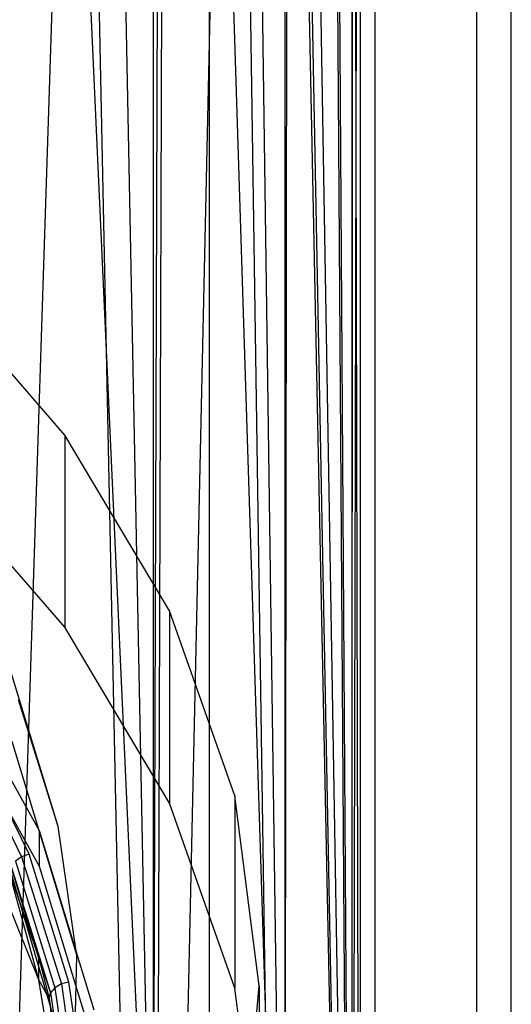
# Model space of a CAD drawing. Extents: x -3.55 to 3.54, y 0.19 to 5.65.
# Tile 21 of 58: x 2.72 to 2.91, y 1.12 to 1.51. Entities that reach past the tile are written whole.
import ezdxf

# ---------------------------------------------------------------- set-up
doc = ezdxf.new("R2010")
doc.units = 0
doc.header["$MEASUREMENT"] = 0
doc.layers.get('0').update_dxf_attribs({"color": 13, "linetype": 'CONTINUOUS'})

# ---------------------------------------------------------------- blocks, each defined once
blk = doc.blocks.new('EASY_LEFT_PM_STL')
at = {"color": 0}
for p, q in [((2.79545, 1.03624, 3.49594), (2.79545, 3.40254, 5.86225)), ((2.79545, 1.03624, 3.49594), (2.79545, 3.40254, 5.86225)), ((2.86021, 0.94427, 3.58792), (2.86021, 3.31057, 5.95422)), ((2.86021, 0.94427, 3.58792), (2.86021, 3.31057, 5.95422)), ((2.89998, 0.84544, 3.68674), (2.89998, 3.21175, 6.05304)), ((2.89998, 0.84544, 3.68674), (2.89998, 3.21175, 6.05304)), ((2.91339, 0.74314, 3.78905), (2.91339, 3.10944, 6.15535)), ((2.91339, 0.74314, 3.78905), (2.91339, 3.10944, 6.15535)), ((2.89998, 0.64083, 3.89136), (2.89998, 3.00713, 6.25766)), ((2.89998, 0.64083, 3.89136), (2.89998, 3.00713, 6.25766)), ((2.86021, 0.54201, 3.99018), (2.86021, 2.90831, 6.35648)), ((2.86021, 0.54201, 3.99018), (2.86021, 2.90831, 6.35648)), ((2.79545, 0.45003, 4.08215), (2.79545, 2.81633, 6.44846)), ((2.79545, 0.45003, 4.08215), (2.79545, 2.81633, 6.44846)), ((2.77336, 0.97913, 3.55305), (2.70722, 2.44065, 4.86582)), ((2.77336, 0.97913, 3.55305), (2.70722, 2.44065, 4.86582)), ((2.77336, 0.97913, 3.55305), (2.74524, 2.4014, 4.90507)), ((2.77336, 0.97913, 3.55305), (2.74524, 2.4014, 4.90507)), ((2.77336, 2.36628, 4.9402), (2.77336, 0.97913, 3.55305)), ((2.77336, 2.36628, 4.9402), (2.77336, 0.97913, 3.55305)), ((2.77336, 0.97913, 3.55305), (2.77797, 2.35984, 4.94663)), ((2.77336, 0.97913, 3.55305), (2.77797, 2.35984, 4.94663)), ((2.82483, 0.88823, 3.64395), (2.77797, 2.35984, 4.94663)), ((2.82483, 0.88823, 3.64395), (2.77797, 2.35984, 4.94663)), ((2.82483, 0.88823, 3.64395), (2.80515, 2.31633, 4.99015)), ((2.82483, 0.88823, 3.64395), (2.80515, 2.31633, 4.99015)), ((2.82483, 2.27538, 5.0311), (2.82483, 0.88823, 3.64395)), ((2.82483, 2.27538, 5.0311), (2.82483, 0.88823, 3.64395)), ((2.82483, 0.88823, 3.64395), (2.82653, 2.27122, 5.03525)), ((2.82483, 0.88823, 3.64395), (2.82653, 2.27122, 5.03525)), ((2.85103, 0.79209, 3.74009), (2.82653, 2.27122, 5.03525)), ((2.85103, 0.79209, 3.74009), (2.82653, 2.27122, 5.03525)), ((2.85103, 0.79209, 3.74009), (2.84193, 2.22492, 5.08156)), ((2.85103, 0.79209, 3.74009), (2.84193, 2.22492, 5.08156)), ((2.85122, 2.1778, 5.12867), (2.85103, 0.79209, 3.74009)), ((2.85122, 2.1778, 5.12867), (2.85103, 0.79209, 3.74009)), ((2.85433, 2.13028, 5.17619), (2.85103, 0.79209, 3.74009)), ((2.85433, 2.13028, 5.17619), (2.85103, 0.79209, 3.74009)), ((2.85433, 2.13028, 5.17619), (2.85433, 0.74314, 3.78905)), ((2.85433, 2.13028, 5.17619), (2.85433, 0.74314, 3.78905)), ((2.85122, 2.08276, 5.22371), (2.85103, 0.69418, 3.838)), ((2.85122, 2.08276, 5.22371), (2.85103, 0.69418, 3.838)), ((2.85122, 2.08276, 5.22371), (2.85433, 0.74314, 3.78905)), ((2.85122, 2.08276, 5.22371), (2.85433, 0.74314, 3.78905)), ((2.84193, 2.03565, 5.27083), (2.85103, 0.69418, 3.838)), ((2.84193, 2.03565, 5.27083), (2.85103, 0.69418, 3.838)), ((2.82653, 1.98934, 5.31713), (2.85103, 0.69418, 3.838)), ((2.82653, 1.98934, 5.31713), (2.85103, 0.69418, 3.838)), ((2.82483, 1.98518, 5.32129), (2.82483, 0.59804, 3.93415)), ((2.82483, 1.98518, 5.32129), (2.82483, 0.59804, 3.93415)), ((2.82483, 1.98518, 5.32129), (2.85103, 0.69418, 3.838)), ((2.82483, 1.98518, 5.32129), (2.85103, 0.69418, 3.838)), ((2.80515, 1.94423, 5.36224), (2.77336, 0.50714, 4.02504)), ((2.80515, 1.94423, 5.36224), (2.77336, 0.50714, 4.02504)), ((2.80515, 1.94423, 5.36224), (2.82483, 0.59804, 3.93415)), ((2.80515, 1.94423, 5.36224), (2.82483, 0.59804, 3.93415)), ((2.77797, 1.90072, 5.40576), (2.77336, 0.50714, 4.02504)), ((2.77797, 1.90072, 5.40576), (2.77336, 0.50714, 4.02504)), ((2.77336, 1.89429, 5.41219), (2.77336, 0.50714, 4.02504)), ((2.77336, 1.89429, 5.41219), (2.77336, 0.50714, 4.02504)), ((2.6985, 0.42477, 4.10741), (2.74524, 1.85916, 5.44732)), ((2.6985, 0.42477, 4.10741), (2.74524, 1.85916, 5.44732)), ((2.77336, 0.50714, 4.02504), (2.74524, 1.85916, 5.44732)), ((2.77336, 0.50714, 4.02504), (2.74524, 1.85916, 5.44732)), ((2.73895, 1.34697, 3.948), (2.68375, 1.41052, 3.88445)), ((2.73895, 1.34697, 3.948), (2.68375, 1.41052, 3.88445)), ((2.77979, 1.2782, 4.01677), (2.73895, 1.34697, 3.948)), ((2.73895, 1.34697, 3.948), (2.73895, 1.2718, 3.87284)), ((2.77979, 1.2782, 4.01677), (2.73895, 1.34697, 3.948)), ((2.73895, 1.34697, 3.948), (2.73895, 1.2718, 3.87284)), ((2.73895, 1.2718, 3.87284), (2.68375, 1.33536, 3.80928)), ((2.73895, 1.2718, 3.87284), (2.68375, 1.33536, 3.80928)), ((2.73628, 1.19379, 4.10118), (2.71126, 1.27575, 4.18882)), ((2.73628, 1.19379, 4.10118), (2.71126, 1.27575, 4.18882)), ((2.8053, 1.20582, 4.08915), (2.77979, 1.2782, 4.01677)), ((2.77979, 1.2782, 4.01677), (2.77979, 1.20303, 3.94161)), ((2.8053, 1.20582, 4.08915), (2.77979, 1.2782, 4.01677)), ((2.77979, 1.2782, 4.01677), (2.77979, 1.20303, 3.94161)), ((2.77979, 1.20303, 3.94161), (2.73895, 1.2718, 3.87284)), ((2.77979, 1.20303, 3.94161), (2.73895, 1.2718, 3.87284)), ((2.72899, 1.1921, 3.98038), (2.69196, 1.25883, 3.91365)), ((2.72899, 1.1921, 3.98038), (2.69196, 1.25883, 3.91365)), ((2.72899, 1.17818, 3.96646), (2.69196, 1.24491, 3.89973)), ((2.72899, 1.17818, 3.96646), (2.69196, 1.24491, 3.89973)), ((2.73628, 1.19379, 4.10118), (2.72079, 1.24342, 4.05155)), ((2.73628, 1.19379, 4.10118), (2.72079, 1.24342, 4.05155)), ((2.69842, 1.23012, 3.94151), (2.72201, 1.182, 3.98963)), ((2.69842, 1.23012, 3.94151), (2.72201, 1.182, 3.98963)), ((2.72491, 1.183, 3.98948), (2.70121, 1.23136, 3.94112)), ((2.72491, 1.183, 3.98948), (2.70121, 1.23136, 3.94112)), ((2.71821, 1.22725, 4.23731), (2.74353, 1.14322, 4.15175)), ((2.71821, 1.22725, 4.23731), (2.74353, 1.14322, 4.15175)), ((2.81489, 1.13155, 4.16342), (2.8053, 1.20582, 4.08915)), ((2.8053, 1.20582, 4.08915), (2.8053, 1.13066, 4.01398)), ((2.81489, 1.13155, 4.16342), (2.8053, 1.20582, 4.08915)), ((2.8053, 1.20582, 4.08915), (2.8053, 1.13066, 4.01398)), ((2.72876, 1.13394, 4.0107), (2.70085, 1.20294, 3.9417)), ((2.72876, 1.13394, 4.0107), (2.70085, 1.20294, 3.9417)), ((2.8053, 1.13066, 4.01398), (2.77979, 1.20303, 3.94161)), ((2.8053, 1.13066, 4.01398), (2.77979, 1.20303, 3.94161)), ((2.72899, 1.17818, 3.96646), (2.72899, 1.1921, 3.98038)), ((2.72899, 1.17818, 3.96646), (2.72899, 1.1921, 3.98038)), ((2.7504, 1.12204, 4.05044), (2.72899, 1.1921, 3.98038)), ((2.7504, 1.12204, 4.05044), (2.72899, 1.1921, 3.98038)), ((2.74353, 1.14322, 4.15175), (2.73628, 1.19379, 4.10118)), ((2.74353, 1.14322, 4.15175), (2.73628, 1.19379, 4.10118)), ((2.72491, 1.183, 3.98948), (2.72201, 1.182, 3.98963)), ((2.72491, 1.183, 3.98948), (2.72201, 1.182, 3.98963)), ((2.74052, 1.13303, 4.03945), (2.72491, 1.183, 3.98948)), ((2.74052, 1.13303, 4.03945), (2.72491, 1.183, 3.98948)), ((2.74242, 1.0924, 4.20257), (2.71715, 1.17852, 4.28605)), ((2.74242, 1.0924, 4.20257), (2.71715, 1.17852, 4.28605)), ((2.72201, 1.182, 3.98963), (2.71956, 1.1803, 3.98892)), ((2.72201, 1.182, 3.98963), (2.71956, 1.1803, 3.98892)), ((2.71956, 1.1803, 3.98892), (2.73502, 1.13077, 4.03845)), ((2.71956, 1.1803, 3.98892), (2.73502, 1.13077, 4.03845)), ((2.72201, 1.182, 3.98963), (2.73754, 1.13226, 4.03937)), ((2.72201, 1.182, 3.98963), (2.73754, 1.13226, 4.03937)), ((2.72876, 1.13394, 4.0107), (2.71734, 1.17592, 3.98542)), ((2.71734, 1.17592, 3.98542), (2.72876, 1.14229, 4.01905)), ((2.72876, 1.13394, 4.0107), (2.71734, 1.17592, 3.98542)), ((2.71734, 1.17592, 3.98542), (2.72876, 1.14229, 4.01905)), ((2.72876, 1.14229, 4.01905), (2.71791, 1.17817, 3.98744)), ((2.71791, 1.17817, 3.98744), (2.73334, 1.12877, 4.03683)), ((2.72876, 1.14229, 4.01905), (2.71791, 1.17817, 3.98744)), ((2.71791, 1.17817, 3.98744), (2.73334, 1.12877, 4.03683)), ((2.7504, 1.10812, 4.03652), (2.72899, 1.17818, 3.96646)), ((2.7504, 1.10812, 4.03652), (2.72899, 1.17818, 3.96646)), ((2.72876, 1.13394, 4.0107), (2.72876, 1.14229, 4.01905)), ((2.72876, 1.14229, 4.01905), (2.73275, 1.12658, 4.03477)), ((2.72876, 1.13394, 4.0107), (2.72876, 1.14229, 4.01905)), ((2.72876, 1.14229, 4.01905), (2.73275, 1.12658, 4.03477)), ((2.72876, 1.14229, 4.01905), (2.73334, 1.12877, 4.03683)), ((2.72876, 1.14229, 4.01905), (2.73334, 1.12877, 4.03683)), ((2.74242, 1.0924, 4.20257), (2.74353, 1.14322, 4.15175)), ((2.74242, 1.0924, 4.20257), (2.74353, 1.14322, 4.15175)), ((2.73275, 1.12658, 4.03477), (2.72876, 1.13394, 4.0107)), ((2.73275, 1.12658, 4.03477), (2.72876, 1.13394, 4.0107)), ((2.74022, 1.06263, 4.08201), (2.72876, 1.13394, 4.0107)), ((2.74022, 1.06263, 4.08201), (2.72876, 1.13394, 4.0107)), ((2.74052, 1.13303, 4.03945), (2.73754, 1.13226, 4.03937)), ((2.74052, 1.13303, 4.03945), (2.73754, 1.13226, 4.03937)), ((2.74781, 1.08211, 4.09037), (2.74052, 1.13303, 4.03945)), ((2.74781, 1.08211, 4.09037), (2.74052, 1.13303, 4.03945)), ((2.73275, 1.12658, 4.03477), (2.73334, 1.12877, 4.03683)), ((2.73275, 1.12658, 4.03477), (2.73334, 1.12877, 4.03683)), ((2.73502, 1.13077, 4.03845), (2.73334, 1.12877, 4.03683)), ((2.73502, 1.13077, 4.03845), (2.73334, 1.12877, 4.03683)), ((2.73334, 1.12877, 4.03683), (2.74055, 1.07845, 4.08715)), ((2.73334, 1.12877, 4.03683), (2.74055, 1.07845, 4.08715)), ((2.73754, 1.13226, 4.03937), (2.73502, 1.13077, 4.03845)), ((2.73754, 1.13226, 4.03937), (2.73502, 1.13077, 4.03845)), ((2.73502, 1.13077, 4.03845), (2.74225, 1.08031, 4.08891)), ((2.73502, 1.13077, 4.03845), (2.74225, 1.08031, 4.08891)), ((2.73754, 1.13226, 4.03937), (2.7448, 1.08159, 4.09004)), ((2.73754, 1.13226, 4.03937), (2.7448, 1.08159, 4.09004)), ((2.81489, 1.05638, 4.08826), (2.8053, 1.13066, 4.01398)), ((2.81489, 1.05638, 4.08826), (2.8053, 1.13066, 4.01398)), ((2.80833, 1.0571, 4.23787), (2.81489, 1.13155, 4.16342)), ((2.80833, 1.0571, 4.23787), (2.81489, 1.13155, 4.16342)), ((2.81489, 1.13155, 4.16342), (2.81489, 1.05638, 4.08826)), ((2.81489, 1.13155, 4.16342), (2.81489, 1.05638, 4.08826)), ((2.73275, 1.12658, 4.03477), (2.74022, 1.06263, 4.08201)), ((2.73275, 1.12658, 4.03477), (2.74022, 1.06263, 4.08201)), ((2.73275, 1.12658, 4.03477), (2.73995, 1.0763, 4.08504)), ((2.73275, 1.12658, 4.03477), (2.73995, 1.0763, 4.08504))]:
    blk.add_line(p, q, dxfattribs=at)

msp = doc.modelspace()

# ---------------------------------------------------------------- block references
at = {"color": 0}
msp.add_blockref('EASY_LEFT_PM_STL', (0, 0), dxfattribs=at)

doc.saveas('drawing.dxf')
